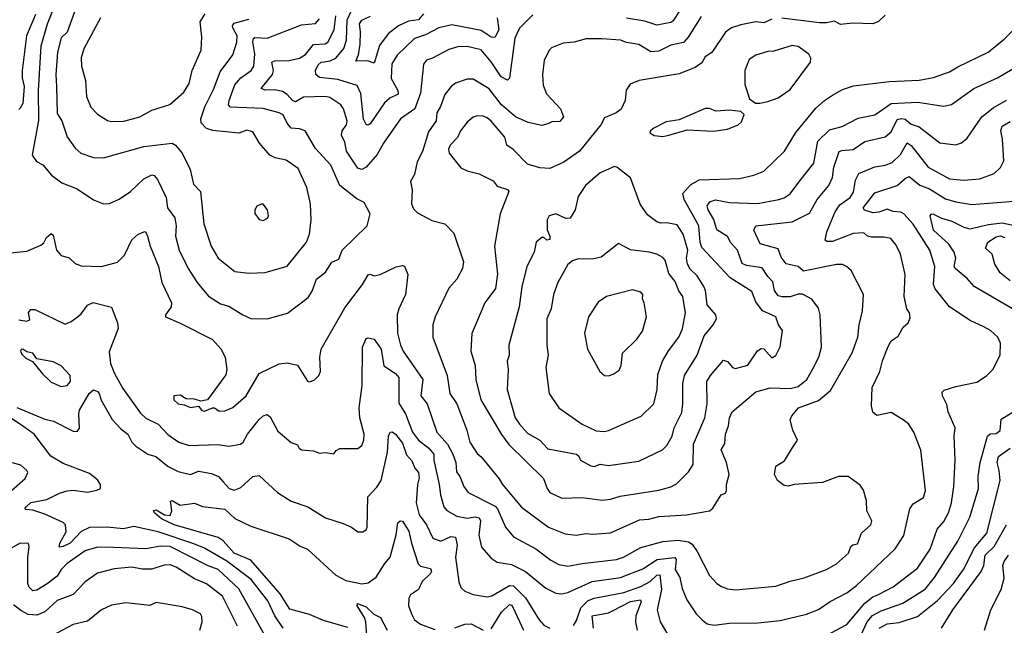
# Model space of a CAD drawing. Extents: x 1921360 to 2014538, y 768294 to 907744.
# Tile 79 of 256: x 1986090 to 1990966, y 773009 to 776006. Entities that reach past the tile are written whole.
import ezdxf

# ---------------------------------------------------------------- set-up
doc = ezdxf.new("R2010")
doc.units = 0

msp = doc.modelspace()

# ---------------------------------------------------------------- linework, layer by layer
at = {"layer": '0CON10XD'}
for points in [[(1986330.9, 776250.9), (1986226.4, 775983.6), (1986194, 775875), (1986180.9, 775655), (1986182.7, 775507.3), (1986151.9, 775335), (1986173.7, 775303.7), (1986205, 775286.9), (1986246.7, 775236.7), (1986298.5, 775198.5), (1986375, 775168.2), (1986454.7, 775114.7), (1986505, 775094.4), (1986535, 775095.6), (1986582.8, 775117.2), (1986639.4, 775155), (1986705, 775217.9), (1986745, 775237.3), (1986755.7, 775235), (1986772.7, 775215), (1986814.6, 775125), (1986821.2, 775075), (1986857.9, 775025), (1986864, 774985), (1986862, 774935), (1986879.1, 774865), (1986923.8, 774775), (1986968.2, 774705), (1987025, 774638.1), (1987085, 774600), (1987125, 774588.1), (1987195, 774544.4), (1987235, 774526.9), (1987315, 774524.5)], [(1986382.7, 776105), (1986325, 775944.2), (1986294.7, 775915.3), (1986277.5, 775845), (1986268.9, 775735), (1986271.6, 775675), (1986275, 775542), (1986299.2, 775505), (1986325, 775425.8), (1986365, 775369.2), (1986393.3, 775345), (1986455, 775324.4), (1986505, 775322.5), (1986705, 775377.3), (1986845, 775394.5), (1986861.4, 775385), (1986894.6, 775344.6), (1986933.5, 775265), (1986951.1, 775191.1), (1986985.6, 775155), (1987002.1, 774995), (1987037.8, 774885), (1987073.3, 774825), (1987155, 774759.5), (1987225, 774750.6)], [(1988454.6, 776015), (1988463, 775955), (1988442.9, 775917.1), (1988425, 775918.6), (1988375, 775952.7), (1988230.6, 775980.6), (1988165.6, 775965.6), (1988099, 775931), (1988045, 775911.8), (1987959.8, 775830.2), (1987932.9, 775787.1), (1987928.8, 775715), (1987962.9, 775655), (1987963.7, 775636.3), (1987923.2, 775616.8), (1987896.1, 775595), (1987825, 775490), (1987815, 775483.1), (1987805, 775487.5), (1987793.2, 775513.2), (1987779.7, 775639.7), (1987760.3, 775680.3), (1987665, 775710.2), (1987575, 775718.8), (1987556.3, 775735), (1987555.5, 775755), (1987568.4, 775781.6), (1987582.5, 775795), (1987597.8, 775797.8), (1987627.5, 775802.5), (1987655.2, 775814.8), (1987695, 775863.8), (1987709, 775905), (1987712.2, 776005), (1987735, 776054.7)], [(1989359.4, 776050.6), (1989325, 775998.5), (1989315, 775991.4), (1989245, 775978.9), (1989185, 775998.9), (1989095, 776012.9)], [(1986169, 776031), (1986123.7, 775925), (1986102.2, 775755), (1986102.9, 775717.1), (1986112.7, 775675), (1986105, 775591.5), (1986092.8, 775567.2), (1986085, 775561.9)], [(1986490.8, 776015), (1986408.1, 775861.9), (1986395, 775817.5), (1986395.5, 775775), (1986416.4, 775705), (1986420, 775625), (1986442.7, 775572.7), (1986475, 775538.1), (1986525, 775506.9), (1986545, 775501.5)], [(1986545, 775501.5), (1986605, 775503.6), (1986685, 775525.6), (1986745, 775558.5), (1986834.1, 775585.9), (1986903.5, 775646.5), (1986929.4, 775690.6), (1986944.7, 775755), (1986987.9, 775855), (1986991.3, 775921.3), (1986983.5, 775995), (1987008.9, 776035)], [(1987225, 774750.6), (1987305, 774754.4), (1987415, 774786.6), (1987510, 774905), (1987524.7, 774945), (1987533.8, 775015), (1987529.4, 775095), (1987512.3, 775175), (1987469.1, 775269.1), (1987410.2, 775310.2), (1987355, 775322.5), (1987328.6, 775335), (1987276.9, 775395), (1987245, 775450), (1987215, 775459.6), (1987175, 775444.5), (1987046.5, 775456.5), (1987015, 775466.4), (1986988.8, 775495), (1986986.9, 775515), (1987006.9, 775575), (1987050.4, 775659.6), (1987082, 775748), (1987145, 775831.9), (1987164.7, 775895), (1987167.1, 775925), (1987145.3, 775965), (1987144, 775975), (1987152, 775988), (1987225, 776008.3)], [(1987315, 774524.5), (1987416.9, 774553.1), (1987519.1, 774630.9), (1987538, 774662), (1987559.2, 774720.8), (1987604.6, 774755.4), (1987636, 774805), (1987669.5, 774820.5), (1987686.9, 774865), (1987811.2, 774985), (1987826.2, 775045), (1987795, 775101.2), (1987759.1, 775119.1), (1987674.8, 775184.8), (1987630.6, 775285), (1987555, 775368.6), (1987504, 775455), (1987475.5, 775465.5), (1987435, 775469.5), (1987415, 775492.9), (1987394.5, 775534.5), (1987375, 775544.8), (1987295, 775566.2), (1987133.1, 775573.1), (1987124.7, 775584.7), (1987127.4, 775605), (1987155, 775683.8), (1987185, 775718.1), (1987236.2, 775753.8), (1987249.3, 775775), (1987253.9, 775836.1), (1987244.4, 775895.6), (1987247.4, 775912.6), (1987255, 775917.6), (1987315.5, 775914.5), (1987485, 775979.7), (1987555, 775986.1), (1987575, 776009.6)], [(1988630.9, 776029.1), (1988565, 775964.3), (1988541.1, 775915), (1988515, 775716.7), (1988505, 775706.4), (1988473.5, 775723.5), (1988425, 775797.6), (1988375, 775857.3), (1988305, 775873.5), (1988258.9, 775871.1), (1988215, 775858.2), (1988134.3, 775815.7), (1988105, 775804.7), (1988088.9, 775785), (1988075, 775642.5), (1988046, 775564), (1987975.6, 775515), (1987892.1, 775395), (1987860.8, 775339.2), (1987805, 775275.5), (1987785, 775264.5), (1987765, 775271.2), (1987708.4, 775355), (1987699.5, 775399.5), (1987683.4, 775435), (1987687.3, 775455), (1987708.4, 775485), (1987711.1, 775505), (1987693.8, 775563.8), (1987679.6, 775585), (1987625, 775620.3), (1987604.7, 775625.3), (1987495, 775622.2), (1987455, 775599.3), (1987440.4, 775605), (1987414.6, 775635), (1987390.9, 775650.9), (1987355, 775658.8), (1987305, 775656.8), (1987285.7, 775665), (1987342.6, 775735), (1987347, 775755), (1987339.2, 775795), (1987352.6, 775802.6), (1987425, 775803), (1987475, 775814.6), (1987505, 775833.5), (1987545, 775882.5), (1987603, 775887), (1987615, 775894.7), (1987646.5, 775955), (1987655.5, 776025)], [(1988090, 776035), (1988064.4, 776005), (1988015, 775998.4), (1987965, 775974.8), (1987915, 775935.7), (1987871.7, 775878.3), (1987845, 775790), (1987812.4, 775802.4), (1987755, 775800), (1987768, 775832), (1987775.8, 775885), (1987777.8, 775945), (1987771.9, 775985), (1987785, 776002.9), (1987827.5, 776022.5)], [(1989465, 776021.1), (1989400.9, 775919.1), (1989377.2, 775892.8), (1989315, 775879.7), (1989255, 775849.7), (1989215, 775846.4), (1989155, 775882.7), (1989095, 775893.1), (1989065, 775904.5), (1988975, 775910.5), (1988895, 775910.5), (1988835, 775894.2), (1988780.5, 775889.5), (1988723.8, 775866.2), (1988711.4, 775855), (1988686.3, 775803.7), (1988678.8, 775735), (1988681.8, 775681.8), (1988698.6, 775638.6), (1988768.1, 775565), (1988782, 775525), (1988765, 775502.5), (1988725, 775500.8), (1988705, 775490), (1988675, 775482.2), (1988607.6, 775497.6), (1988545, 775524.5), (1988476.3, 775585), (1988414.2, 775664.2), (1988335, 775711.8), (1988305, 775712.1), (1988248.6, 775691.4), (1988227.1, 775675), (1988194.8, 775635.3), (1988174.1, 775575.9), (1988156.1, 775545), (1988151.8, 775505), (1988115, 775451.1), (1988085, 775353.8), (1988058.6, 775301.4), (1988045, 775240), (1988025.7, 775205), (1988034.1, 775164.1), (1988030, 775095), (1988039.5, 775069.5), (1988059.7, 775049.7), (1988131.5, 775011.5), (1988195.5, 774995.5), (1988239.7, 774949.7), (1988286.8, 774806.8), (1988282.2, 774775), (1988255, 774722), (1988215, 774676.2), (1988147.8, 774535), (1988135.5, 774495), (1988136.4, 774435), (1988207.2, 774245), (1988220.4, 774155), (1988255, 774103.8), (1988304.6, 773975), (1988318.2, 773915), (1988355, 773859.4), (1988375, 773842.9), (1988463.8, 773733.8), (1988480, 773705), (1988575, 773593.8), (1988708.8, 773495), (1988791.4, 773461.4), (1988845, 773454.5)], [(1989815, 776008.1), (1989775, 775990.8), (1989735, 775994.8), (1989660.5, 775979.5), (1989614.3, 775965), (1989585, 775944.4), (1989516.8, 775843.2), (1989485, 775821.9), (1989467.3, 775792.7), (1989435, 775768.4), (1989355, 775736.9), (1989157.5, 775705), (1989112.8, 775687.2), (1989092.6, 775657.4), (1989087.5, 775605), (1989067.6, 775562.4), (1989044.4, 775545), (1988985, 775520.3), (1988968.2, 775485), (1988862.7, 775355), (1988785, 775300), (1988715, 775270), (1988665, 775272), (1988605, 775291.2), (1988534, 775364), (1988502, 775385), (1988491.8, 775425), (1988425, 775503.6), (1988405, 775520.4), (1988385, 775527.5), (1988355, 775529.4), (1988335, 775522.9), (1988305, 775498.6), (1988273.1, 775455), (1988257.7, 775422.3), (1988221.8, 775385), (1988213.6, 775365), (1988216.4, 775345), (1988275, 775273.3), (1988305, 775258.5), (1988365, 775243.1), (1988435, 775208.8), (1988455, 775181.2), (1988505.5, 775165.5), (1988512, 775155), (1988468.6, 775045), (1988440.4, 774885), (1988456.2, 774746.2), (1988445.8, 774675), (1988393.3, 774605), (1988328.1, 774451.9), (1988324.6, 774365), (1988345.9, 774295), (1988349.2, 774225), (1988373.5, 774125), (1988475, 773952.7), (1988512.7, 773902.7), (1988683.1, 773735), (1988701.5, 773685), (1988715, 773665.6), (1988775, 773637.1), (1988875, 773640.4), (1988975, 773627.1)], [(1990375, 776027.3), (1990343.2, 775996.8), (1990315, 775985.8), (1990215, 775987.8), (1990155, 775981.1), (1990125, 775998.2), (1990085, 775989.3), (1990050.6, 775989.4), (1989863.5, 776013.5)], [(1988975, 773627.1), (1989015, 773633.1), (1989062.9, 773647.1), (1989255, 773677.9), (1989315, 773693.3), (1989341.9, 773708.1), (1989402.4, 773767.6), (1989424.6, 773805), (1989426.9, 773905), (1989482.6, 774035), (1989494.8, 774105.2), (1989492.2, 774215), (1989510.7, 774245), (1989575, 774320), (1989595, 774314.3), (1989620.4, 774285), (1989635, 774279.1), (1989695, 774295.7), (1989743.9, 774366.1), (1989761.2, 774378.8), (1989775, 774376), (1989815, 774332.9), (1989835, 774344), (1989855, 774387.5), (1989866.9, 774466.9), (1989847.1, 774495), (1989834.3, 774535), (1989767.5, 774565), (1989735, 774608.9), (1989715, 774660), (1989608.5, 774728.5), (1989468.1, 774878.1), (1989459.2, 774905), (1989453.3, 774985), (1989379.6, 775115), (1989374.4, 775145), (1989411.7, 775188.3), (1989455, 775212.9), (1989655, 775219.6), (1989725, 775235.5), (1989775, 775255.6), (1989876.9, 775355), (1989933.1, 775446.9), (1990031.9, 775568.1), (1990075, 775606.4), (1990115, 775631.5), (1990165, 775660), (1990219.1, 775679.1), (1990395, 775700.4), (1990543.6, 775706.3), (1990615, 775720), (1990695, 775747.8), (1990735, 775773.1), (1990885, 775844.5), (1990965, 775908.9), (1991015, 775959.4)], [(1989733, 775593), (1989755, 775593.3), (1989795, 775600), (1989845, 775619.4), (1989905, 775660), (1990005.7, 775795), (1990007.1, 775815), (1989997.8, 775835), (1989945, 775872.7), (1989915, 775878.2), (1989825, 775849.5), (1989795, 775848.2), (1989735, 775829.4), (1989702, 775808), (1989681.4, 775755), (1989680.8, 775685), (1989703.6, 775613.6), (1989733, 775593)], [(1988845, 773454.5), (1988895, 773462.9), (1988925, 773459.3), (1989015, 773466.2), (1989159.1, 773530.9), (1989205, 773533.8), (1989255, 773547.3), (1989392.5, 773555), (1989506.2, 773575), (1989521.9, 773588.1), (1989563.8, 773655), (1989585, 773662.5), (1989590.6, 773675), (1989590.5, 773705), (1989603.3, 773755), (1989590.4, 773815), (1989563.3, 773876.7), (1989581.7, 773908.3), (1989585.7, 773955), (1989599.1, 773995), (1989604, 774036), (1989618, 774065), (1989735, 774163.6), (1989806.8, 774183.2), (1989905, 774181.3), (1989945, 774190), (1989987.9, 774225), (1990017.9, 774277.9), (1990047.9, 774335), (1990060.9, 774385), (1990053.3, 774545), (1990045, 774578.8), (1990012.1, 774622.1), (1989966.5, 774646.5), (1989945, 774646.5), (1989905, 774634.7), (1989865, 774634), (1989845, 774639.7), (1989828, 774665), (1989818.8, 774708.8), (1989794.1, 774734.1), (1989767.1, 774777.1), (1989689.1, 774789.1), (1989668.3, 774798.3), (1989644.5, 774864.5), (1989611.6, 774901.6), (1989595, 774932.5), (1989541.8, 774965), (1989527.1, 775017.1), (1989499.7, 775065), (1989494.6, 775085), (1989508.1, 775105), (1989535, 775113.6), (1989605, 775101.7), (1989745, 775096.4), (1989848.8, 775115), (1989875.8, 775124.2), (1989905, 775144.5), (1989952.4, 775207.6), (1990021.8, 775295), (1990041.6, 775405), (1990099.9, 775460.1), (1990162.4, 775477.6), (1990242.2, 775517.8), (1990325, 775534.6), (1990405, 775591.5), (1990536.8, 775596.8), (1990665, 775577.1), (1990704.6, 775585.4), (1990815, 775665.4), (1990931.7, 775718.3), (1991005, 775760.4)], [(1987582, 774375), (1987700.4, 774579.6), (1987786.7, 774695), (1987815, 774742.5), (1987825, 774745.8), (1987845, 774738.8), (1987875, 774744.3), (1987955, 774783.2), (1987985, 774790), (1987995.4, 774785.4), (1988012.5, 774745), (1988000, 774645), (1987966.7, 774575), (1987959.1, 774545), (1987961.5, 774455), (1987976.4, 774395), (1987988.5, 774365), (1988085.8, 774225.8), (1988076.4, 774145), (1988107.7, 774105), (1988156.1, 773965), (1988208.4, 773905), (1988235.6, 773855.6), (1988250.4, 773815), (1988252.7, 773767.3), (1988270, 773745), (1988288.8, 773695), (1988311.5, 773665), (1988445, 773598.9), (1988456.7, 773585), (1988494.8, 773494.8), (1988535, 773446.2), (1988645, 773387.2), (1988720.7, 773330.7), (1988760, 773310), (1988805, 773301.1), (1988875.3, 773314.7), (1989045, 773333.7), (1989080.6, 773345), (1989166.3, 773393.7), (1989275, 773424.1), (1989350, 773430), (1989401.4, 773421.4), (1989419.6, 773409.6), (1989444.2, 773374.2), (1989505.5, 773255), (1989541.9, 773215), (1989565, 773200.9), (1989595, 773188.5), (1989635, 773183.5), (1989835, 773202.2), (1989905, 773227.5), (1989975, 773242.7), (1990085, 773284.5), (1990135, 773312.5), (1990194.2, 773365), (1990205, 773398), (1990215, 773406.5), (1990238.2, 773411.8), (1990258.1, 773465), (1990305, 773505.8), (1990308.8, 773525), (1990285.6, 773575), (1990284, 773625), (1990267.7, 773677.7), (1990251.7, 773701.7), (1990192.5, 773745), (1990145, 773744.3), (1990065, 773715.5), (1989925, 773706.2), (1989895, 773697.1), (1989875, 773700.7), (1989842.1, 773725), (1989828.2, 773755), (1989833.6, 773796.4), (1989877.7, 773822.3), (1989915.3, 773884.7), (1989942.2, 773925), (1989918.9, 773975), (1989906, 774025), (1989912.9, 774045), (1989946, 774085), (1990045, 774121.9), (1990105, 774170), (1990212.9, 774357.1), (1990239.7, 774435), (1990246.4, 774495), (1990264, 774565), (1990268, 774645), (1990207.2, 774765), (1990184.3, 774785), (1990165, 774793.8), (1990135, 774794), (1989971.8, 774761.8), (1989944.6, 774784.6), (1989885, 774796.9), (1989861.2, 774831.2), (1989845, 774871.6), (1989756.2, 774896.2), (1989725, 774963.3), (1989735, 774985.7), (1989915, 775004.7), (1990001.7, 775048.3), (1990038.2, 775115), (1990097.2, 775185), (1990114.2, 775225), (1990121.6, 775275), (1990147.1, 775352.9), (1990161, 775359), (1990217.2, 775362.8), (1990275, 775403.2), (1990375, 775426.1), (1990405, 775450), (1990435, 775511.4), (1990456.3, 775516.3), (1990475, 775512.9), (1990505, 775488), (1990543.2, 775475), (1990646.7, 775396.7), (1990725, 775386.7), (1990753.7, 775396.3), (1990781.4, 775418.6), (1990854.8, 775525.2), (1990911, 775569), (1990976.8, 775606.8)], [(1989275, 775428), (1989305, 775434.3), (1989395, 775460), (1989525, 775453.8), (1989595, 775463.3), (1989647.5, 775485), (1989665, 775500), (1989676.7, 775536.7), (1989661.7, 775551.7), (1989605, 775557.5), (1989537, 775553), (1989505, 775566.2), (1989485, 775566.2), (1989355, 775510), (1989290.5, 775499.5), (1989230.9, 775469.1), (1989213.3, 775455), (1989210, 775445), (1989232, 775432), (1989275, 775428)], [(1986577.9, 774477.9), (1986532.5, 774362.5), (1986540, 774305), (1986559.6, 774255), (1986600.9, 774180.9), (1986688.8, 774058.8), (1986715, 774033.8), (1986775, 774004.4), (1986823.4, 773953.4), (1986877.5, 773915), (1986929.1, 773899.1), (1987073.4, 773903.4), (1987125, 773895.9), (1987183.8, 773905), (1987196.4, 773915), (1987218.4, 773955), (1987275, 774027.8), (1987295, 774045.6), (1987315, 774052.5), (1987330.9, 774040.9), (1987368.9, 773968.9), (1987435, 773912.5), (1987465, 773902.5), (1987473.3, 773885), (1987485, 773876.7), (1987545, 773872.5), (1987575, 773860), (1987605, 773863.3), (1987645, 773857.5), (1987656.7, 773873.3), (1987675, 773883.3), (1987765, 773883.1), (1987785, 773898.8), (1987794.1, 773924.1), (1987796, 773955), (1987774.6, 774034.6), (1987771.1, 774085), (1987785.4, 774194.6), (1987786.8, 774385), (1987805, 774428), (1987815, 774432), (1987845, 774424.3), (1987879.3, 774375), (1987892.7, 774292.7), (1987951.5, 774255), (1987966.9, 774235), (1987967.7, 774107.7), (1988001.1, 774055), (1988034.8, 773965), (1988064.3, 773924.3), (1988115.9, 773885), (1988140.2, 773855), (1988140.8, 773825), (1988167.8, 773705), (1988172.9, 773655), (1988190, 773595), (1988205, 773577.3), (1988255, 773548.7), (1988305, 773538.3), (1988345, 773544.7), (1988365, 773540.4), (1988372.1, 773525), (1988363.2, 773455), (1988376.9, 773395), (1988425, 773340), (1988455, 773320.4), (1988525, 773309.2), (1988594.8, 773274.8), (1988695, 773191.6), (1988745, 773167.3), (1988775, 773164.6), (1988805, 773170.8), (1988925, 773226), (1989065, 773245.2), (1989175, 773288.7), (1989246.1, 773333.9), (1989334.1, 773344.1), (1989340.3, 773335), (1989335.3, 773285), (1989358.1, 773245), (1989370.6, 773190.6), (1989394.2, 773134.2), (1989439.5, 773065), (1989468.9, 773035), (1989495, 773016.4), (1989529.1, 773009.1), (1989605, 773018.9), (1989745, 773020), (1989855, 773032.7), (1989985.9, 773064.1), (1990045, 773086.1), (1990103.5, 773126.5), (1990185, 773168.8), (1990233.6, 773205), (1990425, 773387.1), (1990467.6, 773452.4), (1990497.1, 773585), (1990515, 773609.5), (1990565, 773641.4), (1990575.5, 773675), (1990552.5, 773875), (1990518.2, 773965), (1990490.6, 774005), (1990465, 774025.5), (1990405, 774061.1), (1990335, 774047.1), (1990315, 774064), (1990307.3, 774095), (1990311, 774185), (1990348.8, 774265), (1990362, 774318), (1990390.9, 774389.1), (1990405, 774416), (1990440.4, 774439.6), (1990465, 774483.8), (1990488.8, 774505), (1990500, 774530), (1990495.7, 774555), (1990483.1, 774575), (1990470.5, 774635), (1990474, 774745), (1990452.2, 774845), (1990430.2, 774890.2), (1990402.9, 774922.9), (1990369.1, 774929.1), (1990308.7, 774928.7), (1990288, 774935), (1990270.3, 774950.3), (1990216.8, 774946.8), (1990115, 774908.3), (1990087.2, 774907.2), (1990078.9, 774915), (1990086.6, 774955), (1990128.6, 775055), (1990150.8, 775089.2), (1990201.9, 775125), (1990218.6, 775151.4), (1990228.9, 775211.1), (1990245.5, 775245), (1990325, 775277.8), (1990375, 775286.3), (1990410.4, 775299.6), (1990451, 775339), (1990485, 775395.5), (1990505, 775382.9), (1990589.1, 775275), (1990695, 775218.4), (1990765, 775210.9), (1990845, 775217.5), (1990915.9, 775244.1), (1990946.4, 775273.6), (1990963.5, 775306.5), (1990956.9, 775415), (1990948.1, 775455), (1990955, 775479.5), (1990995, 775501)], [(1988935, 773794.6), (1988965, 773805.7), (1989005, 773799.1), (1989155, 773820.5), (1989272.6, 773877.4), (1989295, 773897.8), (1989321.3, 773945), (1989331.2, 773985), (1989368, 774062), (1989373.5, 774105), (1989372.9, 774205), (1989382.1, 774245), (1989444.8, 774345.2), (1989478.8, 774441.2), (1989523.5, 774495), (1989540.6, 774525), (1989536.9, 774545), (1989494, 774594), (1989486, 774665), (1989478.3, 774685), (1989445, 774738.5), (1989410.5, 774770.5), (1989396.9, 774795), (1989392, 774825), (1989398.5, 774865), (1989375.9, 774945), (1989345, 774990.5), (1989295, 774999.6), (1989265, 774999.3), (1989245, 775005.9), (1989199.5, 775039.5), (1989163.2, 775093.2), (1989115, 775222.5), (1989046.3, 775276.3), (1989035, 775278.6), (1988965, 775248.6), (1988891.1, 775185), (1988855, 775130), (1988841.2, 775065), (1988815, 775023.1), (1988795, 775021.1), (1988745, 775045.7), (1988711.9, 775035), (1988701.5, 775015), (1988701.4, 774965), (1988715.4, 774935), (1988715, 774917.5), (1988700, 774915), (1988685, 774927.5), (1988675, 774927.5), (1988646.7, 774905), (1988638.1, 774855), (1988601.1, 774785), (1988576.7, 774683.3), (1988564, 774585), (1988511.9, 774395), (1988513.3, 774345), (1988504.5, 774315), (1988509.1, 774275), (1988504.6, 774175), (1988543.6, 774035), (1988565, 774003.5), (1988605, 773959.6), (1988665, 773925.3), (1988705, 773882.4), (1988846.7, 773855), (1988858.8, 773845), (1988866.7, 773825), (1988917.6, 773797.6), (1988935, 773794.6)], [(1990865, 774485.5), (1990796.7, 774516.7), (1990695, 774585.4), (1990623.3, 774673.3), (1990614.6, 774695), (1990622, 774785), (1990597.4, 774865), (1990515, 774993.8), (1990467.5, 775045), (1990453.4, 775053.4), (1990415, 775056.2), (1990385, 775068), (1990345, 775052.6), (1990315, 775049.5), (1990273.5, 775063.5), (1990266.2, 775075), (1990325, 775149.5), (1990435.7, 775184.3), (1990475, 775220), (1990495, 775230), (1990547.3, 775187.3), (1990595, 775168.7), (1990675, 775119.6), (1990725, 775103.8), (1990805, 775091.8), (1990887.5, 775097.5), (1991015, 775107.7)], [(1987295, 775012.5), (1987316.4, 775023.6), (1987322.5, 775035), (1987316.7, 775065), (1987295, 775092.5), (1987285, 775093.3), (1987265, 775082.5), (1987253.8, 775065), (1987253.6, 775046.4), (1987275, 775017.5), (1987295, 775012.5)], [(1991018.5, 774568.5), (1990816, 774685), (1990781.9, 774725), (1990721.5, 774775), (1990716.9, 774785), (1990725.7, 774825), (1990717.3, 774855), (1990691.4, 774895), (1990615, 774963.5), (1990598.9, 775035), (1990605, 775045.7), (1990615, 775043.1), (1990655, 775023.2), (1990705, 775009.3), (1990765, 774978.1), (1990795, 774970.6), (1990887.3, 774992.7), (1990955, 775000.6), (1991055, 774978.2)], [(1986045, 774852.5), (1986125, 774860), (1986195, 774889.2), (1986208.7, 774901.3), (1986221.9, 774928.1), (1986245, 774947.5), (1986255, 774940), (1986272.5, 774865), (1986295, 774839.2), (1986335, 774826.7), (1986365, 774798.6), (1986395, 774787.5), (1986495, 774784.3), (1986575, 774805.8), (1986609.4, 774840.6), (1986645, 774916.9), (1986675, 774943.3), (1986707.3, 774957.3), (1986715, 774953.8), (1986723.3, 774935), (1986735.4, 774885), (1986778, 774785), (1986793.1, 774705), (1986841.8, 774605), (1986839.4, 774585), (1986811.2, 774545), (1986812.5, 774535), (1986884.5, 774504.5), (1987045, 774422.5), (1987086.7, 774376.7), (1987107.7, 774335), (1987116.4, 774275), (1987111.5, 774248.5), (1987020, 774125), (1986987, 774117), (1986955, 774128), (1986915, 774130), (1986885, 774148), (1986853.3, 774145), (1986854, 774125), (1986875, 774104), (1986905, 774100), (1986935, 774086.7), (1986975, 774092.5), (1986992.1, 774072.1), (1987005, 774067.5), (1987045, 774084.3), (1987055, 774084.2), (1987078.3, 774068.3), (1987105, 774069.4), (1987145, 774086.9), (1987211.1, 774145), (1987276, 774254), (1987375, 774302.2), (1987415, 774307.5), (1987465, 774296.2), (1987515, 774216.7), (1987525, 774213.8), (1987548.3, 774221.7), (1987571.2, 774245), (1987578.8, 774265), (1987576.2, 774335), (1987582, 774375)], [(1990995, 774712.5), (1990945, 774752.2), (1990919.2, 774795), (1990905, 774845.5), (1990872.2, 774875), (1990883.3, 774905), (1990925, 774931.1), (1990945, 774935.2), (1990968.1, 774928.1)], [(1988985, 773967.5), (1989005, 773972.1), (1989166.7, 774043.3), (1989230.9, 774105), (1989246, 774175), (1989249.5, 774250.5), (1989272.7, 774315), (1989302.7, 774367.3), (1989354.5, 774435), (1989372, 774475), (1989387.6, 774555), (1989374.5, 774635), (1989354, 774664), (1989335, 774709.2), (1989305, 774749.4), (1989287, 774815), (1989275, 774828.5), (1989245, 774844.5), (1989206.7, 774855), (1989115, 774867.1), (1989055, 774897.5), (1988969.3, 774830.7), (1988925, 774820.9), (1988857.6, 774822.4), (1988827.1, 774812.9), (1988805, 774794), (1988754.5, 774705), (1988732.5, 774645), (1988722.1, 774575), (1988700.6, 774525), (1988700, 774395), (1988706.5, 774345), (1988695.5, 774285), (1988711.5, 774155), (1988759.4, 774085), (1988875, 774004.4), (1988945, 773971.8), (1988985, 773967.5)], [(1989005, 774243.1), (1989028.9, 774251.1), (1989058.2, 774271.8), (1989067.8, 774295), (1989075.7, 774355), (1989145.6, 774425), (1989174.4, 774465), (1989193.1, 774535), (1989182.5, 774605), (1989173.8, 774625), (1989175.6, 774645), (1989165, 774656.9), (1989125, 774668.1), (1988995, 774635.6), (1988955, 774608), (1988907.1, 774535), (1988886.7, 774455), (1988901.9, 774375), (1988962.9, 774265), (1988985, 774244.4), (1989005, 774243.1)], [(1986085, 774520), (1986125.6, 774514.4), (1986139.5, 774520.5), (1986134, 774556), (1986145, 774571.2), (1986165, 774572.2), (1986315, 774499.2), (1986345, 774511.4), (1986375, 774533.3), (1986395, 774550.6), (1986425, 774593.5), (1986453.5, 774606.5), (1986545, 774583.3), (1986574.4, 774505), (1986577.9, 774477.9)], [(1989985, 772904.5), (1990185, 773012.1), (1990275, 773118.4), (1990315, 773148.8), (1990339.6, 773159.6), (1990415, 773198.9), (1990535, 773291.2), (1990597.8, 773385), (1990633.8, 773485), (1990666.9, 773523.1), (1990689.4, 773565), (1990704.2, 773615), (1990715.9, 773695), (1990722.9, 773825), (1990717.8, 773945), (1990721.9, 773985), (1990686.9, 774065), (1990681.2, 774101.2), (1990659.2, 774145), (1990658, 774162), (1990667.5, 774172.5), (1990725, 774190.6), (1990828.9, 774211.1), (1990877, 774243), (1990908.1, 774275), (1990944.3, 774345), (1990947.1, 774405), (1990933.8, 774435), (1990897.6, 774467.6), (1990865, 774485.5)], [(1986295, 774190), (1986325, 774194.6), (1986340.8, 774215), (1986339.6, 774245), (1986295, 774292.1), (1986255, 774312.5), (1986175, 774327.5), (1986155, 774355.3), (1986125, 774361.2), (1986105, 774375.7), (1986096.7, 774373.3), (1986093.8, 774365), (1986100.3, 774350.3), (1986120, 774330), (1986154.2, 774314.2), (1986202.9, 774252.9), (1986245, 774211.2), (1986295, 774190)], [(1986075, 774086.9), (1986215, 774028.5), (1986258, 774018), (1986355, 773969.5), (1986375, 773967.5), (1986385.5, 773984.5), (1986382.5, 774055), (1986386.8, 774073.2), (1986433.6, 774155), (1986455, 774174), (1986475, 774165.6), (1986483.3, 774155), (1986493.2, 774123.2), (1986547.2, 774027.2), (1986590.5, 773980.5), (1986625, 773954.5), (1986644.7, 773915), (1986664.7, 773895), (1986725, 773856.2), (1986763.8, 773843.8), (1986825, 773794.7), (1986875, 773768.9), (1986935, 773754.5), (1986975, 773771.1), (1987039.5, 773759.5), (1987075, 773745.7), (1987097.9, 773717.9), (1987127.1, 773685), (1987152.1, 773677.9), (1987185, 773690), (1987245, 773745.4), (1987275, 773750.5), (1987366.4, 773666.4), (1987435, 773622.5), (1987516.7, 773595), (1987605, 773539.7), (1987691.9, 773511.9), (1987733.6, 773493.6), (1987765, 773471.4), (1987788.9, 773471.1), (1987805, 773481.2), (1987811.4, 773495), (1987814.5, 773645), (1987858, 773692), (1987879.3, 773725), (1987911.2, 773865), (1987915.6, 773945), (1987925, 773964), (1987935, 773965.6), (1987950.6, 773955), (1987985, 773910.4), (1988005, 773852.2), (1988032.3, 773822.3), (1988047, 773787), (1988065.3, 773765), (1988068.3, 773738.3), (1988059.4, 773705), (1988057.3, 773657.3), (1988052.6, 773615), (1988068.3, 773555), (1988103.9, 773505), (1988135, 773440), (1988175, 773424.3), (1988225, 773447.9), (1988248.5, 773445), (1988256.1, 773405), (1988247.6, 773345), (1988263.8, 773223.8), (1988274.4, 773195), (1988295, 773177.5), (1988335, 773161.8), (1988405, 773150), (1988427.1, 773155), (1988515, 773205.5), (1988535, 773204.4), (1988593.8, 773143.8), (1988661.5, 773035), (1988685, 773009.1), (1988715, 772994.7)], [(1987394.6, 772994.6), (1987353, 773055), (1987319.5, 773129.5), (1987236.1, 773235), (1987115, 773326.7), (1987005, 773390), (1986952, 773412), (1986775, 773471.7), (1986655, 773497.9), (1986604.8, 773485.3), (1986523.5, 773493.5), (1986435, 773492.2), (1986395, 773473.6), (1986340, 773415), (1986305, 773397.8), (1986285.8, 773395.8), (1986288.7, 773415), (1986319.6, 773470.4), (1986316.4, 773506.4), (1986305, 773517.4), (1986215, 773558.7), (1986155, 773578.7), (1986120.9, 773580.9), (1986116.2, 773585), (1986121.4, 773595), (1986145, 773616.1), (1986225, 773630.7), (1986286.7, 773663.3), (1986325, 773674.7), (1986355, 773678), (1986425, 773667.9), (1986472.6, 773677.4), (1986490, 773685), (1986490.4, 773705), (1986475, 773729.2), (1986435, 773759.1), (1986305, 773810), (1986243.6, 773845), (1986162, 773955), (1986105, 773993.3), (1986005, 774061.1)], [(1990253.8, 772955), (1990285.9, 773025), (1990312.7, 773057.3), (1990355, 773079.5), (1990462.7, 773117.3), (1990572.9, 773187.1), (1990620, 773245), (1990734.7, 773425), (1990795, 773544.3), (1990837.5, 773685), (1990836.5, 773745), (1990845.3, 773815), (1990883.1, 773945), (1990895, 773956.7), (1990925, 773958.5), (1990945, 773973.3), (1990950.5, 774029.5), (1991012.6, 774067.4)], [(1990346.4, 772993.6), (1990385, 773015.3), (1990445, 773022.8), (1990535, 773052.7), (1990635, 773132.1), (1990714.2, 773215), (1990763.9, 773285), (1990817.9, 773392.1), (1990878.7, 773465), (1990945.2, 773725), (1990940.7, 773775), (1990929.7, 773815), (1990936.5, 773843.5), (1990995.3, 773885)], [(1986035, 773662.9), (1986117.1, 773735), (1986130, 773765), (1986126, 773775), (1986095, 773800.8), (1986055, 773812.9)], [(1987715, 772997.7), (1987595, 773032.4), (1987525, 773062.2), (1987428, 773088), (1987379.6, 773165), (1987235, 773330.5), (1987152.2, 773365), (1987096.9, 773426.9), (1987073.4, 773443.4), (1986854.4, 773505), (1986792.9, 773535), (1986758, 773565), (1986752.9, 773577.1), (1986765, 773580.8), (1986807.5, 773555), (1986835, 773552.5), (1986843.3, 773575), (1986837.5, 773622.5), (1986844.2, 773625.8), (1986885, 773602.9), (1986955, 773612.9), (1986995.8, 773595.8), (1987105, 773583.8), (1987155, 773537.5), (1987235, 773498.5), (1987425, 773436.9), (1987479.5, 773399.5), (1987515.6, 773385), (1987656.2, 773256.2), (1987705, 773229.5), (1987785, 773213.9), (1987815, 773218.9), (1987855, 773246.1), (1987897.5, 773315), (1987925, 773346.4), (1987953.8, 773456.2), (1987962.3, 773515), (1987973.8, 773525), (1987985, 773524.3), (1988017.2, 773475), (1988029.7, 773415), (1988062.5, 773312.5), (1988075, 773300.8), (1988125, 773289.4), (1988128.8, 773275), (1988123.5, 773265), (1988083.1, 773225), (1988064.2, 773185), (1988025, 773160), (1988016.5, 773143.5), (1988014.7, 773104.7), (1988031.3, 773061.3), (1988045.6, 773035.6), (1988075, 773014), (1988145, 772988.6)], [(1990655.3, 772994.7), (1990710.4, 773085), (1990851.7, 773275), (1990864, 773305), (1990870.9, 773355), (1990915, 773398), (1990976.1, 773505)], [(1987301.9, 772961.9), (1987175, 773189.7), (1987072.9, 773285), (1987023.3, 773303.3), (1986835, 773397.9), (1986789.2, 773400.8), (1986715, 773386.7), (1986554, 773394), (1986475, 773395.3), (1986415, 773376.3), (1986325, 773314.7), (1986295.3, 773285), (1986275, 773251.2), (1986226.8, 773213.2), (1986175, 773181.8), (1986155, 773179.1), (1986136.7, 773196.7), (1986130.2, 773215), (1986130.4, 773345), (1986137.3, 773397.3), (1986133.3, 773413.3), (1986092.5, 773415), (1986038.8, 773385)], [(1990867.8, 772985), (1990898.2, 773085), (1990950.7, 773185), (1990965, 773242.5), (1990958.7, 773305), (1990965.4, 773325), (1990986.2, 773355)], [(1987168.8, 773005), (1987095, 773152.2), (1987015, 773214.2), (1986955, 773238.6), (1986865, 773296.1), (1986835, 773308), (1986805, 773305.9), (1986745, 773287.1), (1986696.5, 773286.5), (1986645, 773295.9), (1986557.9, 773287.9), (1986475, 773266.7), (1986415, 773223.3), (1986355, 773160.9), (1986275, 773130.6), (1986215, 773074.6), (1986175, 773058.8), (1986132.7, 773062.8), (1986095, 773082.5), (1986059.7, 773109.7)], [(1988832.3, 773007.7), (1988847.5, 773032.5), (1988868.9, 773095), (1988905, 773130.8), (1988935, 773142.2), (1989080.8, 773170.8), (1989165, 773200), (1989211.6, 773225), (1989245, 773256.5), (1989259, 773259), (1989267.9, 773185), (1989246.6, 773085), (1989261.1, 773025), (1989298.1, 772965)], [(1988931.6, 772995), (1988924.8, 773055.2), (1989005, 773070.7), (1989028.1, 773081.9), (1989115, 773126.4), (1989164.6, 773134.6), (1989167.1, 773125), (1989141, 773055), (1989138.9, 773025), (1989147.6, 772985)], [(1986982.5, 772985), (1986994.1, 773025.9), (1986992.7, 773052.7), (1986986, 773065), (1986945.5, 773085.5), (1986895, 773100), (1986765, 773120.6), (1986735, 773106.9), (1986615, 773119.5), (1986545, 773108.5), (1986495.7, 773085), (1986425, 773028.5), (1986355, 773012.5), (1986252.2, 772957.8)], [(1987808.2, 772955), (1987803.8, 773025), (1987797.6, 773047.6), (1987761.1, 773105), (1987763.3, 773116.7), (1987805, 773100.8), (1987844.4, 773064.4), (1987877.1, 773047.1), (1987909.3, 772985)], [(1988425, 772991.1), (1988476.1, 773073.9), (1988515, 773111.4), (1988525, 773108), (1988533.8, 773095), (1988585.2, 772985)], [(1988245, 772996.6), (1988295, 773014.6), (1988325, 773016), (1988385, 772984.7)]]:
    msp.add_lwpolyline(points, dxfattribs=at)

doc.saveas('drawing.dxf')
